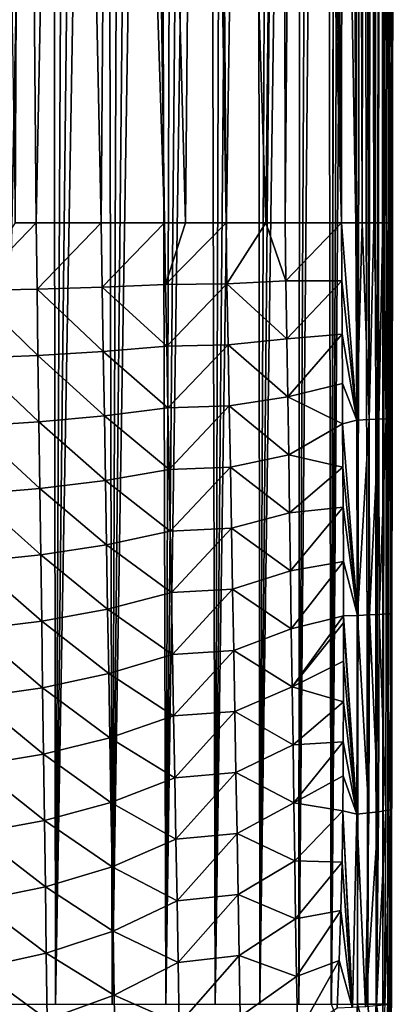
# Model space of a CAD drawing. Header units: millimetres. Extents: x -105 to 105, y -92 to 30.
# Tile 73 of 247: x 3 to 9, y -83 to -66. Entities that reach past the tile are written whole.
import ezdxf

# ---------------------------------------------------------------- set-up
doc = ezdxf.new("R2010")
doc.units = ezdxf.units.MM
doc.header["$LTSCALE"] = 59.53398
for name, color, linetype in [('26', 7, 'CONTINUOUS'), ('35', 7, 'CONTINUOUS'), ('36', 7, 'CONTINUOUS'), ('41', 7, 'CONTINUOUS'), ('42', 7, 'CONTINUOUS'), ('46', 7, 'CONTINUOUS'), ('48', 7, 'CONTINUOUS'), ('49', 7, 'CONTINUOUS'), ('51', 7, 'CONTINUOUS'), ('6', 7, 'CONTINUOUS')]:
    doc.layers.add(name, color=color, linetype=linetype)

msp = doc.modelspace()

# ---------------------------------------------------------------- linework, layer by layer
at = {"layer": '26', "color": 7, "linetype": 'CONTINUOUS'}
for points in [[(9.23, -69.594, 66.746), (9.23, -69.595, 66.189), (9.25, -51.439, 66.146), (9.23, -69.594, 66.746)], [(9.23, -69.594, 66.746), (9.25, -51.439, 66.146), (9.245, -56.166, 66.739), (9.23, -69.594, 66.746)]]:
    msp.add_3dface(points, dxfattribs=at)
at = {"layer": '35', "color": 7, "linetype": 'CONTINUOUS'}
for points in [[(8.922, -33.193, 63.773), (9.063, -33.132, 64.297), (8.963, -82.564, 64.219), (8.922, -33.193, 63.773)], [(8.963, -82.564, 64.219), (9.063, -33.132, 64.297), (8.965, -82.564, 64.229), (8.963, -82.564, 64.219)], [(8.965, -82.564, 64.229), (9.063, -33.132, 64.297), (9.073, -82.563, 64.713), (8.965, -82.564, 64.229)], [(9.063, -33.132, 64.297), (9.164, -33.118, 64.808), (9.073, -82.563, 64.713), (9.063, -33.132, 64.297)], [(9.073, -82.563, 64.713), (9.164, -33.118, 64.808), (9.153, -82.562, 65.213), (9.073, -82.563, 64.713)], [(9.164, -33.118, 64.808), (9.231, -33.142, 65.311), (9.153, -82.562, 65.213), (9.164, -33.118, 64.808)], [(9.153, -82.562, 65.213), (9.231, -33.142, 65.311), (9.154, -82.562, 65.223), (9.153, -82.562, 65.213)], [(9.154, -82.562, 65.223), (9.231, -33.142, 65.311), (9.2, -82.561, 65.717), (9.154, -82.562, 65.223)], [(9.231, -33.142, 65.311), (9.263, -33.202, 65.76), (9.2, -82.561, 65.717), (9.231, -33.142, 65.311)], [(8.603, -33.366, 62.909), (8.725, -33.298, 63.203), (8.649, -82.565, 63.258), (8.603, -33.366, 62.909)], [(8.649, -82.565, 63.258), (8.725, -33.298, 63.203), (8.652, -82.565, 63.266), (8.649, -82.565, 63.258)], [(8.652, -82.565, 63.266), (8.725, -33.298, 63.203), (8.821, -82.564, 63.733), (8.652, -82.565, 63.266)], [(8.725, -33.298, 63.203), (8.922, -33.193, 63.773), (8.821, -82.564, 63.733), (8.725, -33.298, 63.203)], [(8.821, -82.564, 63.733), (8.922, -33.193, 63.773), (8.963, -82.564, 64.219), (8.821, -82.564, 63.733)], [(9.263, -33.202, 65.76), (9.25, -51.439, 66.146), (9.2, -82.561, 65.717), (9.263, -33.202, 65.76)], [(8.466, -33.446, 62.612), (8.603, -33.366, 62.909), (8.22, -82.566, 62.351), (8.466, -33.446, 62.612)], [(8.22, -82.566, 62.351), (8.603, -33.366, 62.909), (8.649, -82.565, 63.258), (8.22, -82.566, 62.351)], [(8.309, -33.539, 62.306), (8.466, -33.446, 62.612), (8.22, -82.566, 62.351), (8.309, -33.539, 62.306)], [(7.927, -33.754, 61.672), (8.127, -33.643, 61.987), (7.676, -82.567, 61.497), (7.927, -33.754, 61.672)], [(7.676, -82.567, 61.497), (8.127, -33.643, 61.987), (8.216, -82.566, 62.343), (7.676, -82.567, 61.497)], [(8.127, -33.643, 61.987), (8.309, -33.539, 62.306), (8.216, -82.566, 62.343), (8.127, -33.643, 61.987)], [(8.216, -82.566, 62.343), (8.309, -33.539, 62.306), (8.22, -82.566, 62.351), (8.216, -82.566, 62.343)], [(7.713, -33.868, 61.366), (7.927, -33.754, 61.672), (7.676, -82.567, 61.497), (7.713, -33.868, 61.366)], [(7.484, -33.983, 61.07), (7.713, -33.868, 61.366), (7.03, -82.567, 60.72), (7.484, -33.983, 61.07)], [(7.03, -82.567, 60.72), (7.713, -33.868, 61.366), (7.676, -82.567, 61.497), (7.03, -82.567, 60.72)], [(7.24, -34.096, 60.784), (7.484, -33.983, 61.07), (7.03, -82.567, 60.72), (7.24, -34.096, 60.784)], [(6.984, -34.205, 60.51), (7.24, -34.096, 60.784), (7.03, -82.567, 60.72), (6.984, -34.205, 60.51)], [(6.717, -34.31, 60.25), (6.984, -34.205, 60.51), (6.29, -82.568, 60.031), (6.717, -34.31, 60.25)], [(6.29, -82.568, 60.031), (6.984, -34.205, 60.51), (7.03, -82.567, 60.72), (6.29, -82.568, 60.031)], [(6.446, -34.408, 60.01), (6.717, -34.31, 60.25), (6.29, -82.568, 60.031), (6.446, -34.408, 60.01)], [(6.173, -34.496, 59.789), (6.446, -34.408, 60.01), (6.29, -82.568, 60.031), (6.173, -34.496, 59.789)], [(5.345, -34.7, 59.226), (5.625, -34.642, 59.4), (5.469, -82.568, 59.44), (5.345, -34.7, 59.226)], [(5.901, -34.574, 59.587), (6.173, -34.496, 59.789), (5.469, -82.568, 59.44), (5.901, -34.574, 59.587)], [(5.469, -82.568, 59.44), (6.173, -34.496, 59.789), (6.29, -82.568, 60.031), (5.469, -82.568, 59.44)], [(5.625, -34.642, 59.4), (5.901, -34.574, 59.587), (5.469, -82.568, 59.44), (5.625, -34.642, 59.4)], [(4.47, -34.822, 58.778), (4.766, -34.791, 58.915), (4.581, -82.567, 58.958), (4.47, -34.822, 58.778)], [(5.059, -34.75, 59.064), (5.345, -34.7, 59.226), (4.581, -82.567, 58.958), (5.059, -34.75, 59.064)], [(4.581, -82.567, 58.958), (5.345, -34.7, 59.226), (5.469, -82.568, 59.44), (4.581, -82.567, 58.958)], [(4.766, -34.791, 58.915), (5.059, -34.75, 59.064), (4.581, -82.567, 58.958), (4.766, -34.791, 58.915)], [(2.998, -34.84, 58.299), (3.288, -34.855, 58.369), (2.658, -82.566, 58.346), (2.998, -34.84, 58.299)], [(3.288, -34.855, 58.369), (3.581, -34.861, 58.451), (2.658, -82.566, 58.346), (3.288, -34.855, 58.369)], [(2.658, -82.566, 58.346), (3.581, -34.861, 58.451), (3.639, -82.567, 58.591), (2.658, -82.566, 58.346)], [(3.581, -34.861, 58.451), (3.876, -34.858, 58.547), (3.639, -82.567, 58.591), (3.581, -34.861, 58.451)], [(4.172, -34.845, 58.656), (4.47, -34.822, 58.778), (3.639, -82.567, 58.591), (4.172, -34.845, 58.656)], [(3.639, -82.567, 58.591), (4.47, -34.822, 58.778), (4.581, -82.567, 58.958), (3.639, -82.567, 58.591)], [(3.876, -34.858, 58.547), (4.172, -34.845, 58.656), (3.639, -82.567, 58.591), (3.876, -34.858, 58.547)], [(9.25, -51.439, 66.146), (9.23, -69.595, 66.189), (9.2, -82.561, 65.717), (9.25, -51.439, 66.146)], [(9.23, -69.595, 66.189), (9.226, -72.813, 66.198), (9.2, -82.561, 65.717), (9.23, -69.595, 66.189)], [(9.226, -72.813, 66.198), (9.223, -76.081, 66.206), (9.2, -82.561, 65.717), (9.226, -72.813, 66.198)], [(9.223, -76.081, 66.206), (9.216, -82.56, 66.223), (9.2, -82.561, 65.717), (9.223, -76.081, 66.206)]]:
    msp.add_3dface(points, dxfattribs=at)
at = {"layer": '36', "color": 7, "linetype": 'CONTINUOUS'}
for points in [[(8.22, -82.566, 62.351), (8.649, -82.565, 63.258), (8.596, -83.498, 63.265), (8.22, -82.566, 62.351)], [(8.649, -82.565, 63.258), (8.652, -82.565, 63.266), (8.596, -83.498, 63.265), (8.649, -82.565, 63.258)], [(8.652, -82.565, 63.266), (8.907, -83.529, 64.227), (8.596, -83.498, 63.265), (8.652, -82.565, 63.266)], [(8.652, -82.565, 63.266), (8.821, -82.564, 63.733), (8.907, -83.529, 64.227), (8.652, -82.565, 63.266)], [(8.821, -82.564, 63.733), (8.963, -82.564, 64.219), (8.907, -83.529, 64.227), (8.821, -82.564, 63.733)], [(8.963, -82.564, 64.219), (8.965, -82.564, 64.229), (8.907, -83.529, 64.227), (8.963, -82.564, 64.219)], [(8.965, -82.564, 64.229), (9.096, -83.545, 65.222), (8.907, -83.529, 64.227), (8.965, -82.564, 64.229)], [(8.965, -82.564, 64.229), (9.073, -82.563, 64.713), (9.096, -83.545, 65.222), (8.965, -82.564, 64.229)], [(9.073, -82.563, 64.713), (9.153, -82.562, 65.213), (9.096, -83.545, 65.222), (9.073, -82.563, 64.713)], [(9.153, -82.562, 65.213), (9.154, -82.562, 65.223), (9.096, -83.545, 65.222), (9.153, -82.562, 65.213)], [(9.096, -83.545, 65.222), (9.154, -82.562, 65.223), (9.193, -83.112, 66.223), (9.096, -83.545, 65.222)], [(9.154, -82.562, 65.223), (9.2, -82.561, 65.717), (9.193, -83.112, 66.223), (9.154, -82.562, 65.223)], [(9.2, -82.561, 65.717), (9.216, -82.56, 66.223), (9.193, -83.112, 66.223), (9.2, -82.561, 65.717)]]:
    msp.add_3dface(points, dxfattribs=at)
at = {"layer": '41', "color": 7, "linetype": 'CONTINUOUS'}
for points in [[(9.127, -83.534, 67.052), (9.182, -82.564, 67.056), (9.039, -83.551, 67.373), (9.127, -83.534, 67.052)], [(9.039, -83.551, 67.373), (9.182, -82.564, 67.056), (9.103, -82.573, 67.363), (9.039, -83.551, 67.373)], [(9.193, -83.107, 66.725), (9.21, -82.56, 66.732), (9.127, -83.534, 67.052), (9.193, -83.107, 66.725)], [(9.127, -83.534, 67.052), (9.21, -82.56, 66.732), (9.184, -82.564, 67.044), (9.127, -83.534, 67.052)], [(9.182, -82.564, 67.056), (9.127, -83.534, 67.052), (9.184, -82.564, 67.044), (9.182, -82.564, 67.056)]]:
    msp.add_3dface(points, dxfattribs=at)
at = {"layer": '42', "color": 7, "linetype": 'CONTINUOUS'}
for points in [[(8.389, -70.556, 68.377), (8.643, -72.868, 68.181), (8.388, -69.593, 68.376), (8.389, -70.556, 68.377)], [(8.388, -69.593, 68.376), (8.643, -72.868, 68.181), (8.622, -69.593, 68.179), (8.388, -69.593, 68.376)], [(8.622, -69.593, 68.179), (8.643, -72.868, 68.181), (8.73, -69.593, 68.064), (8.622, -69.593, 68.179)], [(8.643, -72.868, 68.181), (8.845, -72.861, 67.939), (8.73, -69.593, 68.064), (8.643, -72.868, 68.181)], [(8.73, -69.593, 68.064), (8.845, -72.861, 67.939), (8.83, -69.593, 67.938), (8.73, -69.593, 68.064)], [(8.83, -69.593, 67.938), (8.845, -72.861, 67.939), (8.921, -69.593, 67.804), (8.83, -69.593, 67.938)], [(8.845, -72.861, 67.939), (9.008, -72.854, 67.668), (8.921, -69.593, 67.804), (8.845, -72.861, 67.939)], [(8.921, -69.593, 67.804), (9.008, -72.854, 67.668), (9.002, -69.593, 67.662), (8.921, -69.593, 67.804)], [(9.002, -69.593, 67.662), (9.008, -72.854, 67.668), (9.071, -69.593, 67.514), (9.002, -69.593, 67.662)], [(9.008, -72.854, 67.668), (9.128, -72.847, 67.375), (9.071, -69.593, 67.514), (9.008, -72.854, 67.668)], [(9.071, -69.593, 67.514), (9.128, -72.847, 67.375), (9.129, -69.594, 67.361), (9.071, -69.593, 67.514)], [(9.128, -72.847, 67.375), (9.202, -72.841, 67.067), (9.129, -69.594, 67.361), (9.128, -72.847, 67.375)], [(9.129, -69.594, 67.361), (9.202, -72.841, 67.067), (9.173, -69.594, 67.206), (9.129, -69.594, 67.361)], [(9.173, -69.594, 67.206), (9.202, -72.841, 67.067), (9.205, -69.594, 67.051), (9.173, -69.594, 67.206)], [(9.202, -72.841, 67.067), (9.226, -72.854, 66.75), (9.205, -69.594, 67.051), (9.202, -72.841, 67.067)], [(9.226, -72.854, 66.75), (9.23, -69.594, 66.746), (9.205, -69.594, 67.051), (9.226, -72.854, 66.75)], [(8.395, -71.445, 68.381), (8.643, -72.868, 68.181), (8.389, -70.556, 68.377), (8.395, -71.445, 68.381)], [(8.4, -72.26, 68.385), (8.643, -72.868, 68.181), (8.395, -71.445, 68.381), (8.4, -72.26, 68.385)], [(8.404, -72.931, 68.388), (8.643, -72.868, 68.181), (8.4, -72.26, 68.385), (8.404, -72.931, 68.388)], [(8.404, -72.931, 68.388), (8.653, -76.11, 68.19), (8.643, -72.868, 68.181), (8.404, -72.931, 68.388)], [(8.643, -72.868, 68.181), (8.653, -76.11, 68.19), (8.845, -72.861, 67.939), (8.643, -72.868, 68.181)], [(8.653, -76.11, 68.19), (8.851, -76.102, 67.947), (8.845, -72.861, 67.939), (8.653, -76.11, 68.19)], [(8.845, -72.861, 67.939), (8.851, -76.102, 67.947), (9.008, -72.854, 67.668), (8.845, -72.861, 67.939)], [(8.851, -76.102, 67.947), (9.011, -76.094, 67.676), (9.008, -72.854, 67.668), (8.851, -76.102, 67.947)], [(9.008, -72.854, 67.668), (9.011, -76.094, 67.676), (9.128, -72.847, 67.375), (9.008, -72.854, 67.668)], [(9.011, -76.094, 67.676), (9.128, -76.087, 67.382), (9.128, -72.847, 67.375), (9.011, -76.094, 67.676)], [(9.128, -76.087, 67.382), (9.199, -76.082, 67.074), (9.202, -72.841, 67.067), (9.128, -76.087, 67.382)], [(9.128, -72.847, 67.375), (9.128, -76.087, 67.382), (9.202, -72.841, 67.067), (9.128, -72.847, 67.375)], [(9.199, -76.082, 67.074), (9.225, -73.316, 66.75), (9.202, -72.841, 67.067), (9.199, -76.082, 67.074)], [(9.225, -73.316, 66.75), (9.226, -72.854, 66.75), (9.202, -72.841, 67.067), (9.225, -73.316, 66.75)], [(8.409, -73.653, 68.391), (8.653, -76.11, 68.19), (8.404, -72.931, 68.388), (8.409, -73.653, 68.391)], [(9.22, -76.104, 66.756), (9.225, -73.316, 66.75), (9.199, -76.082, 67.074), (9.22, -76.104, 66.756)], [(8.413, -74.312, 68.393), (8.653, -76.11, 68.19), (8.409, -73.653, 68.391), (8.413, -74.312, 68.393)], [(8.418, -75.217, 68.396), (8.653, -76.11, 68.19), (8.413, -74.312, 68.393), (8.418, -75.217, 68.396)], [(8.42, -76.118, 68.399), (8.653, -76.11, 68.19), (8.418, -75.217, 68.396), (8.42, -76.118, 68.399)], [(8.42, -76.118, 68.399), (8.642, -79.407, 68.195), (8.653, -76.11, 68.19), (8.42, -76.118, 68.399)], [(8.42, -76.233, 68.399), (8.642, -79.407, 68.195), (8.42, -76.118, 68.399), (8.42, -76.233, 68.399)], [(8.642, -79.407, 68.195), (8.842, -79.388, 67.952), (8.653, -76.11, 68.19), (8.642, -79.407, 68.195)], [(8.653, -76.11, 68.19), (8.842, -79.388, 67.952), (8.851, -76.102, 67.947), (8.653, -76.11, 68.19)], [(8.842, -79.388, 67.952), (9.002, -79.369, 67.681), (8.851, -76.102, 67.947), (8.842, -79.388, 67.952)], [(8.851, -76.102, 67.947), (9.002, -79.369, 67.681), (9.011, -76.094, 67.676), (8.851, -76.102, 67.947)], [(9.002, -79.369, 67.681), (9.121, -79.351, 67.387), (9.011, -76.094, 67.676), (9.002, -79.369, 67.681)], [(9.011, -76.094, 67.676), (9.121, -79.351, 67.387), (9.128, -76.087, 67.382), (9.011, -76.094, 67.676)], [(9.121, -79.351, 67.387), (9.193, -79.336, 67.077), (9.128, -76.087, 67.382), (9.121, -79.351, 67.387)], [(9.128, -76.087, 67.382), (9.193, -79.336, 67.077), (9.199, -76.082, 67.074), (9.128, -76.087, 67.382)], [(9.193, -79.336, 67.077), (9.215, -79.344, 66.759), (9.199, -76.082, 67.074), (9.193, -79.336, 67.077)], [(9.215, -79.344, 66.759), (9.22, -76.104, 66.756), (9.199, -76.082, 67.074), (9.215, -79.344, 66.759)], [(9.215, -79.344, 66.759), (9.219, -76.708, 66.758), (9.22, -76.104, 66.756), (9.215, -79.344, 66.759)], [(8.42, -76.871, 68.402), (8.642, -79.407, 68.195), (8.42, -76.233, 68.399), (8.42, -76.871, 68.402)], [(8.418, -77.547, 68.404), (8.642, -79.407, 68.195), (8.42, -76.871, 68.402), (8.418, -77.547, 68.404)], [(8.416, -78.208, 68.405), (8.642, -79.407, 68.195), (8.418, -77.547, 68.404), (8.416, -78.208, 68.405)], [(8.413, -78.772, 68.406), (8.642, -79.407, 68.195), (8.416, -78.208, 68.405), (8.413, -78.772, 68.406)], [(8.409, -79.352, 68.404), (8.642, -79.407, 68.195), (8.413, -78.772, 68.406), (8.409, -79.352, 68.404)], [(8.398, -80.205, 68.402), (8.563, -82.613, 68.202), (8.409, -79.352, 68.404), (8.398, -80.205, 68.402)], [(8.563, -82.613, 68.202), (8.57, -82.613, 68.195), (8.409, -79.352, 68.404), (8.563, -82.613, 68.202)], [(8.409, -79.352, 68.404), (8.57, -82.613, 68.195), (8.642, -79.407, 68.195), (8.409, -79.352, 68.404)], [(8.57, -82.613, 68.195), (8.785, -82.6, 67.956), (8.642, -79.407, 68.195), (8.57, -82.613, 68.195)], [(8.642, -79.407, 68.195), (8.785, -82.6, 67.956), (8.842, -79.388, 67.952), (8.642, -79.407, 68.195)], [(8.785, -82.6, 67.956), (8.789, -82.6, 67.951), (8.842, -79.388, 67.952), (8.785, -82.6, 67.956)], [(8.789, -82.6, 67.951), (8.967, -82.586, 67.674), (9.002, -79.369, 67.681), (8.789, -82.6, 67.951)], [(8.842, -79.388, 67.952), (8.789, -82.6, 67.951), (9.002, -79.369, 67.681), (8.842, -79.388, 67.952)], [(8.967, -82.586, 67.674), (9.1, -82.573, 67.373), (9.121, -79.351, 67.387), (8.967, -82.586, 67.674)], [(9.002, -79.369, 67.681), (8.967, -82.586, 67.674), (9.121, -79.351, 67.387), (9.002, -79.369, 67.681)], [(9.1, -82.573, 67.373), (9.103, -82.573, 67.363), (9.121, -79.351, 67.387), (9.1, -82.573, 67.373)], [(9.103, -82.573, 67.363), (9.182, -82.564, 67.056), (9.193, -79.336, 67.077), (9.103, -82.573, 67.363)], [(9.121, -79.351, 67.387), (9.103, -82.573, 67.363), (9.193, -79.336, 67.077), (9.121, -79.351, 67.387)], [(9.182, -82.564, 67.056), (9.184, -82.564, 67.044), (9.193, -79.336, 67.077), (9.182, -82.564, 67.056)], [(9.184, -82.564, 67.044), (9.21, -82.56, 66.732), (9.193, -79.336, 67.077), (9.184, -82.564, 67.044)], [(9.21, -82.56, 66.732), (9.214, -79.785, 66.758), (9.193, -79.336, 67.077), (9.21, -82.56, 66.732)], [(9.214, -79.785, 66.758), (9.215, -79.344, 66.759), (9.193, -79.336, 67.077), (9.214, -79.785, 66.758)], [(8.376, -81.008, 68.401), (8.563, -82.613, 68.202), (8.398, -80.205, 68.402), (8.376, -81.008, 68.401)], [(8.347, -81.84, 68.401), (8.563, -82.613, 68.202), (8.376, -81.008, 68.401), (8.347, -81.84, 68.401)], [(8.314, -82.622, 68.398), (8.563, -82.613, 68.202), (8.347, -81.84, 68.401), (8.314, -82.622, 68.398)]]:
    msp.add_3dface(points, dxfattribs=at)
at = {"layer": '46', "color": 7, "linetype": 'CONTINUOUS'}
for points in [[(9.216, -82.56, 66.223), (9.21, -82.56, 66.48), (9.193, -83.107, 66.725), (9.216, -82.56, 66.223)], [(9.193, -83.112, 66.223), (9.216, -82.56, 66.223), (9.193, -83.107, 66.725), (9.193, -83.112, 66.223)], [(9.21, -82.56, 66.48), (9.21, -82.56, 66.732), (9.193, -83.107, 66.725), (9.21, -82.56, 66.48)]]:
    msp.add_3dface(points, dxfattribs=at)
at = {"layer": '48', "color": 7, "linetype": 'CONTINUOUS'}
for points in [[(3.331, -70.695, 70.66), (3.317, -69.593, 70.662), (2.23, -70.719, 70.874), (3.331, -70.695, 70.66)], [(3.317, -69.593, 70.662), (2.966, -69.593, 70.74), (2.23, -70.719, 70.874), (3.317, -69.593, 70.662)], [(4.395, -69.593, 70.365), (3.317, -69.593, 70.662), (3.331, -70.695, 70.66), (4.395, -69.593, 70.365)], [(4.412, -70.662, 70.362), (4.395, -69.593, 70.365), (3.331, -70.695, 70.66), (4.412, -70.662, 70.362)], [(5.449, -69.593, 69.984), (4.395, -69.593, 70.365), (4.412, -70.662, 70.362), (5.449, -69.593, 69.984)], [(5.465, -70.617, 69.981), (5.449, -69.593, 69.984), (4.412, -70.662, 70.362), (5.465, -70.617, 69.981)], [(5.465, -70.617, 69.981), (5.796, -69.593, 69.838), (5.449, -69.593, 69.984), (5.465, -70.617, 69.981)], [(6.47, -69.594, 69.524), (5.796, -69.593, 69.838), (5.465, -70.617, 69.981), (6.47, -69.594, 69.524)], [(6.485, -70.607, 69.52), (6.47, -69.594, 69.524), (5.465, -70.617, 69.981), (6.485, -70.607, 69.52)], [(6.485, -70.607, 69.52), (7.128, -69.594, 69.174), (6.47, -69.594, 69.524), (6.485, -70.607, 69.52)], [(7.463, -70.556, 68.982), (7.128, -69.594, 69.174), (6.485, -70.607, 69.52), (7.463, -70.556, 68.982)], [(7.463, -70.556, 68.982), (7.452, -69.594, 68.986), (7.128, -69.594, 69.174), (7.463, -70.556, 68.982)], [(7.463, -70.556, 68.982), (8.388, -69.593, 68.376), (7.452, -69.594, 68.986), (7.463, -70.556, 68.982)], [(8.389, -70.556, 68.377), (8.388, -69.593, 68.376), (7.463, -70.556, 68.982), (8.389, -70.556, 68.377)], [(7.478, -71.519, 68.985), (7.463, -70.556, 68.982), (6.485, -70.607, 69.52), (7.478, -71.519, 68.985)], [(7.478, -71.519, 68.985), (8.389, -70.556, 68.377), (7.463, -70.556, 68.982), (7.478, -71.519, 68.985)], [(8.395, -71.445, 68.381), (8.389, -70.556, 68.377), (7.478, -71.519, 68.985), (8.395, -71.445, 68.381)], [(3.347, -71.798, 70.662), (3.331, -70.695, 70.66), (2.23, -70.719, 70.874), (3.347, -71.798, 70.662)], [(2.241, -71.844, 70.875), (3.347, -71.798, 70.662), (2.23, -70.719, 70.874), (2.241, -71.844, 70.875)], [(4.431, -71.731, 70.364), (4.412, -70.662, 70.362), (3.331, -70.695, 70.66), (4.431, -71.731, 70.364)], [(3.347, -71.798, 70.662), (4.431, -71.731, 70.364), (3.331, -70.695, 70.66), (3.347, -71.798, 70.662)], [(5.485, -71.64, 69.984), (5.465, -70.617, 69.981), (4.412, -70.662, 70.362), (5.485, -71.64, 69.984)], [(4.431, -71.731, 70.364), (5.485, -71.64, 69.984), (4.412, -70.662, 70.362), (4.431, -71.731, 70.364)], [(5.485, -71.64, 69.984), (6.485, -70.607, 69.52), (5.465, -70.617, 69.981), (5.485, -71.64, 69.984)], [(6.504, -71.621, 69.523), (6.485, -70.607, 69.52), (5.485, -71.64, 69.984), (6.504, -71.621, 69.523)], [(6.504, -71.621, 69.523), (7.478, -71.519, 68.985), (6.485, -70.607, 69.52), (6.504, -71.621, 69.523)], [(7.494, -72.482, 68.989), (7.478, -71.519, 68.985), (6.504, -71.621, 69.523), (7.494, -72.482, 68.989)], [(7.494, -72.482, 68.989), (8.395, -71.445, 68.381), (7.478, -71.519, 68.985), (7.494, -72.482, 68.989)], [(8.4, -72.26, 68.385), (8.395, -71.445, 68.381), (7.494, -72.482, 68.989), (8.4, -72.26, 68.385)], [(4.449, -72.8, 70.367), (4.431, -71.731, 70.364), (3.347, -71.798, 70.662), (4.449, -72.8, 70.367)], [(5.504, -72.663, 69.987), (5.485, -71.64, 69.984), (4.431, -71.731, 70.364), (5.504, -72.663, 69.987)], [(4.449, -72.8, 70.367), (5.504, -72.663, 69.987), (4.431, -71.731, 70.364), (4.449, -72.8, 70.367)], [(5.504, -72.663, 69.987), (6.504, -71.621, 69.523), (5.485, -71.64, 69.984), (5.504, -72.663, 69.987)], [(6.523, -72.635, 69.527), (6.504, -71.621, 69.523), (5.504, -72.663, 69.987), (6.523, -72.635, 69.527)], [(6.523, -72.635, 69.527), (7.494, -72.482, 68.989), (6.504, -71.621, 69.523), (6.523, -72.635, 69.527)], [(3.362, -72.9, 70.664), (3.347, -71.798, 70.662), (2.241, -71.844, 70.875), (3.362, -72.9, 70.664)], [(2.252, -72.97, 70.876), (3.362, -72.9, 70.664), (2.241, -71.844, 70.875), (2.252, -72.97, 70.876)], [(3.362, -72.9, 70.664), (4.449, -72.8, 70.367), (3.347, -71.798, 70.662), (3.362, -72.9, 70.664)], [(8.404, -72.931, 68.388), (8.4, -72.26, 68.385), (7.494, -72.482, 68.989), (8.404, -72.931, 68.388)], [(7.509, -73.445, 68.992), (7.494, -72.482, 68.989), (6.523, -72.635, 69.527), (7.509, -73.445, 68.992)], [(7.509, -73.445, 68.992), (8.404, -72.931, 68.388), (7.494, -72.482, 68.989), (7.509, -73.445, 68.992)], [(5.524, -73.687, 69.989), (5.504, -72.663, 69.987), (4.449, -72.8, 70.367), (5.524, -73.687, 69.989)], [(5.524, -73.687, 69.989), (6.523, -72.635, 69.527), (5.504, -72.663, 69.987), (5.524, -73.687, 69.989)], [(6.542, -73.649, 69.53), (6.523, -72.635, 69.527), (5.524, -73.687, 69.989), (6.542, -73.649, 69.53)], [(6.542, -73.649, 69.53), (7.509, -73.445, 68.992), (6.523, -72.635, 69.527), (6.542, -73.649, 69.53)], [(4.468, -73.869, 70.369), (4.449, -72.8, 70.367), (3.362, -72.9, 70.664), (4.468, -73.869, 70.369)], [(4.468, -73.869, 70.369), (5.524, -73.687, 69.989), (4.449, -72.8, 70.367), (4.468, -73.869, 70.369)], [(3.378, -74.003, 70.664), (3.362, -72.9, 70.664), (2.252, -72.97, 70.876), (3.378, -74.003, 70.664)], [(2.263, -74.096, 70.877), (3.378, -74.003, 70.664), (2.252, -72.97, 70.876), (2.263, -74.096, 70.877)], [(3.378, -74.003, 70.664), (4.468, -73.869, 70.369), (3.362, -72.9, 70.664), (3.378, -74.003, 70.664)], [(8.409, -73.653, 68.391), (8.404, -72.931, 68.388), (7.509, -73.445, 68.992), (8.409, -73.653, 68.391)], [(7.524, -74.408, 68.993), (7.509, -73.445, 68.992), (6.542, -73.649, 69.53), (7.524, -74.408, 68.993)], [(7.524, -74.408, 68.993), (8.409, -73.653, 68.391), (7.509, -73.445, 68.992), (7.524, -74.408, 68.993)], [(5.543, -74.71, 69.99), (5.524, -73.687, 69.989), (4.468, -73.869, 70.369), (5.543, -74.71, 69.99)], [(5.543, -74.71, 69.99), (6.542, -73.649, 69.53), (5.524, -73.687, 69.989), (5.543, -74.71, 69.99)], [(6.561, -74.663, 69.53), (6.542, -73.649, 69.53), (5.543, -74.71, 69.99), (6.561, -74.663, 69.53)], [(6.561, -74.663, 69.53), (7.524, -74.408, 68.993), (6.542, -73.649, 69.53), (6.561, -74.663, 69.53)], [(8.413, -74.312, 68.393), (8.409, -73.653, 68.391), (7.524, -74.408, 68.993), (8.413, -74.312, 68.393)], [(3.393, -75.105, 70.663), (3.378, -74.003, 70.664), (2.263, -74.096, 70.877), (3.393, -75.105, 70.663)], [(4.486, -74.938, 70.368), (4.468, -73.869, 70.369), (3.378, -74.003, 70.664), (4.486, -74.938, 70.368)], [(3.393, -75.105, 70.663), (4.486, -74.938, 70.368), (3.378, -74.003, 70.664), (3.393, -75.105, 70.663)], [(4.486, -74.938, 70.368), (5.543, -74.71, 69.99), (4.468, -73.869, 70.369), (4.486, -74.938, 70.368)], [(2.274, -75.221, 70.874), (3.393, -75.105, 70.663), (2.263, -74.096, 70.877), (2.274, -75.221, 70.874)], [(7.538, -75.371, 68.993), (8.413, -74.312, 68.393), (7.524, -74.408, 68.993), (7.538, -75.371, 68.993)], [(8.418, -75.217, 68.396), (8.413, -74.312, 68.393), (7.538, -75.371, 68.993), (8.418, -75.217, 68.396)], [(7.538, -75.371, 68.993), (7.524, -74.408, 68.993), (6.561, -74.663, 69.53), (7.538, -75.371, 68.993)], [(5.562, -75.733, 69.987), (6.561, -74.663, 69.53), (5.543, -74.71, 69.99), (5.562, -75.733, 69.987)], [(6.579, -75.677, 69.529), (6.561, -74.663, 69.53), (5.562, -75.733, 69.987), (6.579, -75.677, 69.529)], [(6.579, -75.677, 69.529), (7.538, -75.371, 68.993), (6.561, -74.663, 69.53), (6.579, -75.677, 69.529)], [(5.562, -75.733, 69.987), (5.543, -74.71, 69.99), (4.486, -74.938, 70.368), (5.562, -75.733, 69.987)], [(4.504, -76.007, 70.364), (4.486, -74.938, 70.368), (3.393, -75.105, 70.663), (4.504, -76.007, 70.364)], [(4.504, -76.007, 70.364), (5.562, -75.733, 69.987), (4.486, -74.938, 70.368), (4.504, -76.007, 70.364)], [(3.409, -76.207, 70.658), (3.393, -75.105, 70.663), (2.274, -75.221, 70.874), (3.409, -76.207, 70.658)], [(3.409, -76.207, 70.658), (4.504, -76.007, 70.364), (3.393, -75.105, 70.663), (3.409, -76.207, 70.658)], [(2.285, -76.347, 70.868), (3.409, -76.207, 70.658), (2.274, -75.221, 70.874), (2.285, -76.347, 70.868)], [(7.553, -76.334, 68.99), (8.418, -75.217, 68.396), (7.538, -75.371, 68.993), (7.553, -76.334, 68.99)], [(8.42, -76.118, 68.399), (8.418, -75.217, 68.396), (7.553, -76.334, 68.99), (8.42, -76.118, 68.399)], [(7.553, -76.334, 68.99), (7.538, -75.371, 68.993), (6.579, -75.677, 69.529), (7.553, -76.334, 68.99)], [(5.581, -76.757, 69.981), (5.562, -75.733, 69.987), (4.504, -76.007, 70.364), (5.581, -76.757, 69.981)], [(5.581, -76.757, 69.981), (6.579, -75.677, 69.529), (5.562, -75.733, 69.987), (5.581, -76.757, 69.981)], [(6.597, -76.691, 69.523), (6.579, -75.677, 69.529), (5.581, -76.757, 69.981), (6.597, -76.691, 69.523)], [(6.597, -76.691, 69.523), (7.553, -76.334, 68.99), (6.579, -75.677, 69.529), (6.597, -76.691, 69.523)], [(4.522, -77.076, 70.355), (4.504, -76.007, 70.364), (3.409, -76.207, 70.658), (4.522, -77.076, 70.355)], [(4.522, -77.076, 70.355), (5.581, -76.757, 69.981), (4.504, -76.007, 70.364), (4.522, -77.076, 70.355)], [(7.567, -77.297, 68.983), (8.42, -76.118, 68.399), (7.553, -76.334, 68.99), (7.567, -77.297, 68.983)], [(8.42, -76.233, 68.399), (8.42, -76.118, 68.399), (7.567, -77.297, 68.983), (8.42, -76.233, 68.399)], [(3.424, -77.31, 70.647), (3.409, -76.207, 70.658), (2.285, -76.347, 70.868), (3.424, -77.31, 70.647)], [(3.424, -77.31, 70.647), (4.522, -77.076, 70.355), (3.409, -76.207, 70.658), (3.424, -77.31, 70.647)], [(8.42, -76.871, 68.402), (8.42, -76.233, 68.399), (7.567, -77.297, 68.983), (8.42, -76.871, 68.402)], [(2.296, -77.473, 70.856), (3.424, -77.31, 70.647), (2.285, -76.347, 70.868), (2.296, -77.473, 70.856)], [(7.567, -77.297, 68.983), (7.553, -76.334, 68.99), (6.597, -76.691, 69.523), (7.567, -77.297, 68.983)], [(5.599, -77.78, 69.969), (5.581, -76.757, 69.981), (4.522, -77.076, 70.355), (5.599, -77.78, 69.969)], [(5.599, -77.78, 69.969), (6.597, -76.691, 69.523), (5.581, -76.757, 69.981), (5.599, -77.78, 69.969)], [(6.615, -77.705, 69.513), (6.597, -76.691, 69.523), (5.599, -77.78, 69.969), (6.615, -77.705, 69.513)], [(6.615, -77.705, 69.513), (7.567, -77.297, 68.983), (6.597, -76.691, 69.523), (6.615, -77.705, 69.513)], [(8.418, -77.547, 68.404), (8.42, -76.871, 68.402), (7.567, -77.297, 68.983), (8.418, -77.547, 68.404)], [(4.54, -78.145, 70.34), (4.522, -77.076, 70.355), (3.424, -77.31, 70.647), (4.54, -78.145, 70.34)], [(4.54, -78.145, 70.34), (5.599, -77.78, 69.969), (4.522, -77.076, 70.355), (4.54, -78.145, 70.34)], [(3.439, -78.413, 70.629), (3.424, -77.31, 70.647), (2.296, -77.473, 70.856), (3.439, -78.413, 70.629)], [(3.439, -78.413, 70.629), (4.54, -78.145, 70.34), (3.424, -77.31, 70.647), (3.439, -78.413, 70.629)], [(7.582, -78.26, 68.972), (7.567, -77.297, 68.983), (6.615, -77.705, 69.513), (7.582, -78.26, 68.972)], [(7.582, -78.26, 68.972), (8.418, -77.547, 68.404), (7.567, -77.297, 68.983), (7.582, -78.26, 68.972)], [(2.307, -78.599, 70.835), (3.439, -78.413, 70.629), (2.296, -77.473, 70.856), (2.307, -78.599, 70.835)], [(8.416, -78.208, 68.405), (8.418, -77.547, 68.404), (7.582, -78.26, 68.972), (8.416, -78.208, 68.405)], [(5.618, -78.804, 69.949), (5.599, -77.78, 69.969), (4.54, -78.145, 70.34), (5.618, -78.804, 69.949)], [(5.618, -78.804, 69.949), (6.615, -77.705, 69.513), (5.599, -77.78, 69.969), (5.618, -78.804, 69.949)], [(6.634, -78.719, 69.496), (6.615, -77.705, 69.513), (5.618, -78.804, 69.949), (6.634, -78.719, 69.496)], [(6.634, -78.719, 69.496), (7.582, -78.26, 68.972), (6.615, -77.705, 69.513), (6.634, -78.719, 69.496)], [(4.558, -79.214, 70.314), (4.54, -78.145, 70.34), (3.439, -78.413, 70.629), (4.558, -79.214, 70.314)], [(4.558, -79.214, 70.314), (5.618, -78.804, 69.949), (4.54, -78.145, 70.34), (4.558, -79.214, 70.314)], [(7.597, -79.222, 68.955), (7.582, -78.26, 68.972), (6.634, -78.719, 69.496), (7.597, -79.222, 68.955)], [(7.597, -79.222, 68.955), (8.416, -78.208, 68.405), (7.582, -78.26, 68.972), (7.597, -79.222, 68.955)], [(8.413, -78.772, 68.406), (8.416, -78.208, 68.405), (7.597, -79.222, 68.955), (8.413, -78.772, 68.406)], [(3.454, -79.515, 70.599), (3.439, -78.413, 70.629), (2.307, -78.599, 70.835), (3.454, -79.515, 70.599)], [(3.454, -79.515, 70.599), (4.558, -79.214, 70.314), (3.439, -78.413, 70.629), (3.454, -79.515, 70.599)], [(2.318, -79.725, 70.803), (3.454, -79.515, 70.599), (2.307, -78.599, 70.835), (2.318, -79.725, 70.803)], [(5.638, -79.827, 69.919), (6.634, -78.719, 69.496), (5.618, -78.804, 69.949), (5.638, -79.827, 69.919)], [(6.653, -79.732, 69.469), (6.634, -78.719, 69.496), (5.638, -79.827, 69.919), (6.653, -79.732, 69.469)], [(6.653, -79.732, 69.469), (7.597, -79.222, 68.955), (6.634, -78.719, 69.496), (6.653, -79.732, 69.469)], [(5.638, -79.827, 69.919), (5.618, -78.804, 69.949), (4.558, -79.214, 70.314), (5.638, -79.827, 69.919)], [(8.409, -79.352, 68.404), (8.413, -78.772, 68.406), (7.597, -79.222, 68.955), (8.409, -79.352, 68.404)], [(4.577, -80.282, 70.277), (4.558, -79.214, 70.314), (3.454, -79.515, 70.599), (4.577, -80.282, 70.277)], [(4.577, -80.282, 70.277), (5.638, -79.827, 69.919), (4.558, -79.214, 70.314), (4.577, -80.282, 70.277)], [(7.611, -80.184, 68.929), (7.597, -79.222, 68.955), (6.653, -79.732, 69.469), (7.611, -80.184, 68.929)], [(7.611, -80.184, 68.929), (8.409, -79.352, 68.404), (7.597, -79.222, 68.955), (7.611, -80.184, 68.929)], [(8.398, -80.205, 68.402), (8.409, -79.352, 68.404), (7.611, -80.184, 68.929), (8.398, -80.205, 68.402)], [(3.47, -80.617, 70.555), (3.454, -79.515, 70.599), (2.318, -79.725, 70.803), (3.47, -80.617, 70.555)], [(3.47, -80.617, 70.555), (4.577, -80.282, 70.277), (3.454, -79.515, 70.599), (3.47, -80.617, 70.555)], [(2.329, -80.85, 70.754), (3.47, -80.617, 70.555), (2.318, -79.725, 70.803), (2.329, -80.85, 70.754)], [(5.657, -80.849, 69.876), (6.653, -79.732, 69.469), (5.638, -79.827, 69.919), (5.657, -80.849, 69.876)], [(6.671, -80.745, 69.431), (6.653, -79.732, 69.469), (5.657, -80.849, 69.876), (6.671, -80.745, 69.431)], [(6.671, -80.745, 69.431), (7.611, -80.184, 68.929), (6.653, -79.732, 69.469), (6.671, -80.745, 69.431)], [(5.657, -80.849, 69.876), (5.638, -79.827, 69.919), (4.577, -80.282, 70.277), (5.657, -80.849, 69.876)], [(7.624, -81.145, 68.894), (7.611, -80.184, 68.929), (6.671, -80.745, 69.431), (7.624, -81.145, 68.894)], [(7.624, -81.145, 68.894), (8.398, -80.205, 68.402), (7.611, -80.184, 68.929), (7.624, -81.145, 68.894)], [(8.376, -81.008, 68.401), (8.398, -80.205, 68.402), (7.624, -81.145, 68.894), (8.376, -81.008, 68.401)], [(4.594, -81.349, 70.222), (4.577, -80.282, 70.277), (3.47, -80.617, 70.555), (4.594, -81.349, 70.222)], [(4.594, -81.349, 70.222), (5.657, -80.849, 69.876), (4.577, -80.282, 70.277), (4.594, -81.349, 70.222)], [(3.485, -81.717, 70.492), (3.47, -80.617, 70.555), (2.329, -80.85, 70.754), (3.485, -81.717, 70.492)], [(3.485, -81.717, 70.492), (4.594, -81.349, 70.222), (3.47, -80.617, 70.555), (3.485, -81.717, 70.492)], [(2.34, -81.973, 70.685), (3.485, -81.717, 70.492), (2.329, -80.85, 70.754), (2.34, -81.973, 70.685)], [(5.674, -81.869, 69.817), (5.657, -80.849, 69.876), (4.594, -81.349, 70.222), (5.674, -81.869, 69.817)], [(5.674, -81.869, 69.817), (6.671, -80.745, 69.431), (5.657, -80.849, 69.876), (5.674, -81.869, 69.817)], [(6.687, -81.756, 69.377), (6.671, -80.745, 69.431), (5.674, -81.869, 69.817), (6.687, -81.756, 69.377)], [(6.687, -81.756, 69.377), (7.624, -81.145, 68.894), (6.671, -80.745, 69.431), (6.687, -81.756, 69.377)], [(7.638, -82.105, 68.845), (8.376, -81.008, 68.401), (7.624, -81.145, 68.894), (7.638, -82.105, 68.845)], [(8.347, -81.84, 68.401), (8.376, -81.008, 68.401), (7.638, -82.105, 68.845), (8.347, -81.84, 68.401)], [(7.638, -82.105, 68.845), (7.624, -81.145, 68.894), (6.687, -81.756, 69.377), (7.638, -82.105, 68.845)], [(4.611, -82.415, 70.148), (4.594, -81.349, 70.222), (3.485, -81.717, 70.492), (4.611, -82.415, 70.148)], [(4.611, -82.415, 70.148), (5.674, -81.869, 69.817), (4.594, -81.349, 70.222), (4.611, -82.415, 70.148)], [(3.499, -82.816, 70.406), (3.485, -81.717, 70.492), (2.34, -81.973, 70.685), (3.499, -82.816, 70.406)], [(3.499, -82.816, 70.406), (4.611, -82.415, 70.148), (3.485, -81.717, 70.492), (3.499, -82.816, 70.406)], [(5.692, -82.888, 69.736), (5.674, -81.869, 69.817), (4.611, -82.415, 70.148), (5.692, -82.888, 69.736)], [(5.692, -82.888, 69.736), (6.687, -81.756, 69.377), (5.674, -81.869, 69.817), (5.692, -82.888, 69.736)], [(6.706, -82.765, 69.305), (6.687, -81.756, 69.377), (5.692, -82.888, 69.736), (6.706, -82.765, 69.305)], [(6.706, -82.765, 69.305), (7.638, -82.105, 68.845), (6.687, -81.756, 69.377), (6.706, -82.765, 69.305)], [(7.659, -83.063, 68.78), (8.347, -81.84, 68.401), (7.638, -82.105, 68.845), (7.659, -83.063, 68.78)], [(8.314, -82.622, 68.398), (8.347, -81.84, 68.401), (7.659, -83.063, 68.78), (8.314, -82.622, 68.398)], [(2.351, -83.094, 70.59), (3.499, -82.816, 70.406), (2.34, -81.973, 70.685), (2.351, -83.094, 70.59)], [(7.659, -83.063, 68.78), (7.638, -82.105, 68.845), (6.706, -82.765, 69.305), (7.659, -83.063, 68.78)], [(4.629, -83.478, 70.047), (4.611, -82.415, 70.148), (3.499, -82.816, 70.406), (4.629, -83.478, 70.047)], [(4.629, -83.478, 70.047), (5.692, -82.888, 69.736), (4.611, -82.415, 70.148), (4.629, -83.478, 70.047)]]:
    msp.add_3dface(points, dxfattribs=at)
at = {"layer": '49', "color": 7, "linetype": 'CONTINUOUS'}
for points in [[(3.091, -42.955, 70.714), (2.567, -42.955, 70.818), (2.966, -69.593, 70.74), (3.091, -42.955, 70.714)], [(3.317, -69.593, 70.662), (3.091, -42.955, 70.714), (2.966, -69.593, 70.74), (3.317, -69.593, 70.662)], [(3.837, -42.955, 70.531), (3.091, -42.955, 70.714), (3.317, -69.593, 70.662), (3.837, -42.955, 70.531)], [(4.395, -69.593, 70.365), (3.837, -42.955, 70.531), (3.317, -69.593, 70.662), (4.395, -69.593, 70.365)], [(4.593, -42.955, 70.302), (3.837, -42.955, 70.531), (4.395, -69.593, 70.365), (4.593, -42.955, 70.302)], [(5.449, -69.593, 69.984), (4.593, -42.955, 70.302), (4.395, -69.593, 70.365), (5.449, -69.593, 69.984)], [(5.076, -42.955, 70.132), (4.593, -42.955, 70.302), (5.449, -69.593, 69.984), (5.076, -42.955, 70.132)], [(6.041, -42.955, 69.732), (5.076, -42.955, 70.132), (5.796, -69.593, 69.838), (6.041, -42.955, 69.732)], [(5.796, -69.593, 69.838), (5.076, -42.955, 70.132), (5.449, -69.593, 69.984), (5.796, -69.593, 69.838)], [(6.47, -69.594, 69.524), (6.041, -42.955, 69.732), (5.796, -69.593, 69.838), (6.47, -69.594, 69.524)], [(6.275, -42.955, 69.623), (6.041, -42.955, 69.732), (6.47, -69.594, 69.524), (6.275, -42.955, 69.623)], [(7.418, -42.955, 69.012), (6.275, -42.955, 69.623), (7.128, -69.594, 69.174), (7.418, -42.955, 69.012)], [(7.128, -69.594, 69.174), (6.275, -42.955, 69.623), (6.47, -69.594, 69.524), (7.128, -69.594, 69.174)], [(7.452, -69.594, 68.986), (7.418, -42.955, 69.012), (7.128, -69.594, 69.174), (7.452, -69.594, 68.986)], [(7.67, -42.955, 68.858), (7.418, -42.955, 69.012), (7.452, -69.594, 68.986), (7.67, -42.955, 68.858)], [(8.388, -69.593, 68.376), (7.67, -42.955, 68.858), (7.452, -69.594, 68.986), (8.388, -69.593, 68.376)], [(7.92, -42.955, 68.699), (7.67, -42.955, 68.858), (8.388, -69.593, 68.376), (7.92, -42.955, 68.699)], [(8.167, -42.955, 68.535), (7.92, -42.955, 68.699), (8.388, -69.593, 68.376), (8.167, -42.955, 68.535)], [(8.167, -42.955, 68.535), (8.388, -69.593, 68.376), (8.399, -56.438, 68.371), (8.167, -42.955, 68.535)]]:
    msp.add_3dface(points, dxfattribs=at)
at = {"layer": '51', "color": 7, "linetype": 'CONTINUOUS'}
for points in [[(8.622, -69.593, 68.179), (8.539, -42.955, 68.268), (8.399, -56.438, 68.371), (8.622, -69.593, 68.179)], [(8.659, -42.955, 68.159), (8.539, -42.955, 68.268), (8.622, -69.593, 68.179), (8.659, -42.955, 68.159)], [(8.659, -42.955, 68.159), (8.622, -69.593, 68.179), (8.73, -69.593, 68.064), (8.659, -42.955, 68.159)], [(8.769, -42.955, 68.042), (8.659, -42.955, 68.159), (8.73, -69.593, 68.064), (8.769, -42.955, 68.042)], [(8.769, -42.955, 68.042), (8.73, -69.593, 68.064), (8.83, -69.593, 67.938), (8.769, -42.955, 68.042)], [(8.869, -42.955, 67.918), (8.769, -42.955, 68.042), (8.83, -69.593, 67.938), (8.869, -42.955, 67.918)], [(8.869, -42.955, 67.918), (8.83, -69.593, 67.938), (8.921, -69.593, 67.804), (8.869, -42.955, 67.918)], [(8.959, -42.956, 67.786), (8.869, -42.955, 67.918), (8.921, -69.593, 67.804), (8.959, -42.956, 67.786)], [(8.959, -42.956, 67.786), (8.921, -69.593, 67.804), (9.002, -69.593, 67.662), (8.959, -42.956, 67.786)], [(9.037, -42.956, 67.649), (8.959, -42.956, 67.786), (9.002, -69.593, 67.662), (9.037, -42.956, 67.649)], [(9.037, -42.956, 67.649), (9.002, -69.593, 67.662), (9.071, -69.593, 67.514), (9.037, -42.956, 67.649)], [(9.159, -42.956, 67.358), (9.037, -42.956, 67.649), (9.071, -69.593, 67.514), (9.159, -42.956, 67.358)], [(9.159, -42.956, 67.358), (9.071, -69.593, 67.514), (9.129, -69.594, 67.361), (9.159, -42.956, 67.358)], [(9.159, -42.956, 67.358), (9.129, -69.594, 67.361), (9.173, -69.594, 67.206), (9.159, -42.956, 67.358)], [(9.234, -42.957, 67.05), (9.159, -42.956, 67.358), (9.173, -69.594, 67.206), (9.234, -42.957, 67.05)], [(9.234, -42.957, 67.05), (9.173, -69.594, 67.206), (9.205, -69.594, 67.051), (9.234, -42.957, 67.05)], [(9.23, -69.594, 66.746), (9.234, -42.957, 67.05), (9.205, -69.594, 67.051), (9.23, -69.594, 66.746)], [(9.23, -69.594, 66.746), (9.245, -56.166, 66.739), (9.234, -42.957, 67.05), (9.23, -69.594, 66.746)], [(8.388, -69.593, 68.376), (8.622, -69.593, 68.179), (8.399, -56.438, 68.371), (8.388, -69.593, 68.376)]]:
    msp.add_3dface(points, dxfattribs=at)
at = {"layer": '6', "color": 7, "linetype": 'CONTINUOUS'}
for points in [[(9.23, -69.595, 66.189), (9.23, -69.594, 66.746), (9.226, -72.854, 66.75), (9.23, -69.595, 66.189)], [(9.226, -72.813, 66.198), (9.23, -69.595, 66.189), (9.226, -72.854, 66.75), (9.226, -72.813, 66.198)], [(9.223, -76.081, 66.206), (9.226, -72.813, 66.198), (9.22, -76.104, 66.756), (9.223, -76.081, 66.206)], [(9.22, -76.104, 66.756), (9.226, -72.813, 66.198), (9.225, -73.316, 66.75), (9.22, -76.104, 66.756)], [(9.225, -73.316, 66.75), (9.226, -72.813, 66.198), (9.226, -72.854, 66.75), (9.225, -73.316, 66.75)], [(9.216, -82.56, 66.223), (9.223, -76.081, 66.206), (9.21, -82.56, 66.48), (9.216, -82.56, 66.223)], [(9.21, -82.56, 66.48), (9.223, -76.081, 66.206), (9.21, -82.56, 66.732), (9.21, -82.56, 66.48)], [(9.21, -82.56, 66.732), (9.223, -76.081, 66.206), (9.214, -79.785, 66.758), (9.21, -82.56, 66.732)], [(9.214, -79.785, 66.758), (9.223, -76.081, 66.206), (9.215, -79.344, 66.759), (9.214, -79.785, 66.758)], [(9.215, -79.344, 66.759), (9.223, -76.081, 66.206), (9.219, -76.708, 66.758), (9.215, -79.344, 66.759)], [(9.219, -76.708, 66.758), (9.223, -76.081, 66.206), (9.22, -76.104, 66.756), (9.219, -76.708, 66.758)]]:
    msp.add_3dface(points, dxfattribs=at)

doc.saveas('drawing.dxf')
